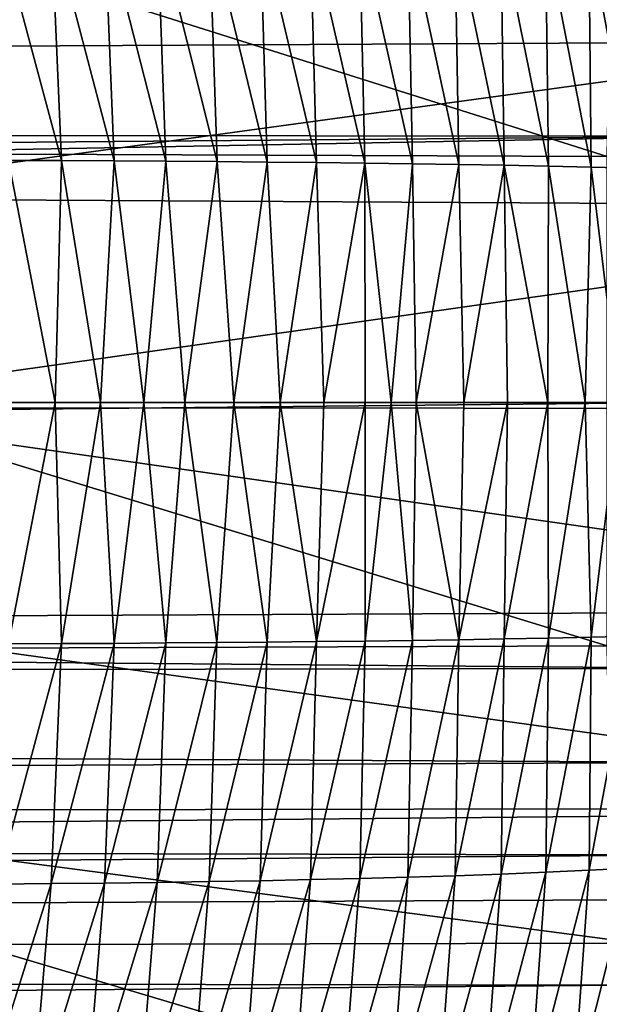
# Model space of a CAD drawing. Header units: metres. Extents: x -27 to 243, y -26 to 26.
# Tile 70 of 88: x 107.3 to 112.93, y -5.85 to 3.72. Entities that reach past the tile are written whole.
import ezdxf

# ---------------------------------------------------------------- set-up
doc = ezdxf.new("R2010")
doc.units = ezdxf.units.M
doc.layers.add('solid_ASS_SW0001', color=7, linetype='CONTINUOUS')

msp = doc.modelspace()

# ---------------------------------------------------------------- linework, layer by layer
at = {"layer": 'solid_ASS_SW0001'}
for points in [[(97.400902, 7.317286, 88.303963), (97.319923, 2.448053, 88.453072), (113.00621, 2.38797, 96.443642)], [(113.086845, 7.13766, 96.295174), (97.400902, 7.317286, 88.303963), (113.00621, 2.38797, 96.443642)], [(107.709267, 2.347446, 142.05571), (107.080406, 4.682602, 142.133362), (107.606522, 4.678012, 142.36174)], [(107.709267, 2.347446, 142.05571), (107.192451, 2.349759, 141.830383), (107.080406, 4.682602, 142.133362)], [(108.219299, 2.344664, 142.28392), (107.606522, 4.678012, 142.36174), (108.125618, 4.672446, 142.593033)], [(108.219299, 2.344664, 142.28392), (107.709267, 2.347446, 142.05571), (107.606522, 4.678012, 142.36174)], [(108.722153, 2.341383, 142.515152), (108.125618, 4.672446, 142.593033), (108.637268, 4.665844, 142.827438)], [(108.722153, 2.341383, 142.515152), (108.219299, 2.344664, 142.28392), (108.125618, 4.672446, 142.593033)], [(109.21743, 2.337575, 142.749619), (108.637268, 4.665844, 142.827438), (109.141045, 4.658148, 143.06514)], [(109.21743, 2.337575, 142.749619), (108.722153, 2.341383, 142.515152), (108.637268, 4.665844, 142.827438)], [(109.70472, 2.333214, 142.987457), (109.141045, 4.658148, 143.06514), (109.636528, 4.649298, 143.306274)], [(109.70472, 2.333214, 142.987457), (109.21743, 2.337575, 142.749619), (109.141045, 4.658148, 143.06514)], [(110.183617, 2.32827, 143.228851), (109.636528, 4.649298, 143.306274), (110.123283, 4.639235, 143.551056)], [(110.183617, 2.32827, 143.228851), (109.70472, 2.333214, 142.987457), (109.636528, 4.649298, 143.306274)], [(110.653687, 2.322713, 143.473999), (110.123283, 4.639235, 143.551056), (110.600853, 4.627894, 143.799683)], [(110.653687, 2.322713, 143.473999), (110.183617, 2.32827, 143.228851), (110.123283, 4.639235, 143.551056)], [(111.114365, 2.316504, 143.723114), (110.600853, 4.627894, 143.799683), (111.068619, 4.615191, 144.052383)], [(111.114365, 2.316504, 143.723114), (110.653687, 2.322713, 143.473999), (110.600853, 4.627894, 143.799683)], [(111.565056, 2.309602, 143.976471), (111.068619, 4.615191, 144.052383), (111.52597, 4.601038, 144.309433)], [(111.565056, 2.309602, 143.976471), (111.114365, 2.316504, 143.723114), (111.068619, 4.615191, 144.052383)], [(112.005157, 2.301965, 144.234314), (111.52597, 4.601038, 144.309433), (111.972237, 4.585345, 144.571091)], [(112.005157, 2.301965, 144.234314), (111.565056, 2.309602, 143.976471), (111.52597, 4.601038, 144.309433)], [(112.433861, 2.293536, 144.496979), (111.972237, 4.585345, 144.571091), (112.406532, 4.567987, 144.837753)], [(112.433861, 2.293536, 144.496979), (112.005157, 2.301965, 144.234314), (111.972237, 4.585345, 144.571091)], [(112.850159, 2.284247, 144.764908), (112.406532, 4.567987, 144.837753), (112.827797, 4.548818, 145.109863)], [(112.850159, 2.284247, 144.764908), (112.433861, 2.293536, 144.496979), (112.406532, 4.567987, 144.837753)], [(113.253052, 2.274027, 145.038513), (112.827797, 4.548818, 145.109863), (113.23497, 4.527688, 145.387833)], [(113.253052, 2.274027, 145.038513), (112.850159, 2.284247, 144.764908), (112.827797, 4.548818, 145.109863)], [(113.972702, 3.947464, 152.447037), (-25.020954, 4.135233, 99.083763), (-25.208183, 2.763942, 99.065544)], [(113.972702, 3.947464, 152.447037), (-25.208183, 2.763942, 99.065544), (114.046211, 3.494796, 152.49437)], [(104.680107, 1.98109, 63.528275), (104.565147, 4.000896, 63.74004), (118.383057, 3.855251, 71.53273)], [(104.680107, 1.98109, 63.528275), (118.383057, 3.855251, 71.53273), (118.487228, 1.903044, 71.340828)], [(114.046211, 3.494796, 152.49437), (-25.208183, 2.763942, 99.065544), (114.099312, 2.58358, 152.546158)], [(114.099312, 2.58358, 152.546158), (-25.208183, 2.763942, 99.065544), (-25.320784, 1.383675, 99.054779)], [(114.099312, 2.58358, 152.546158), (-25.320784, 1.383675, 99.054779), (-25.35837, 0, 99.051201)], [(114.086655, 0, 152.579132), (114.099312, 2.58358, 152.546158), (-25.35837, 0, 99.051201)], [(97.319923, 2.448053, 88.453072), (97.319725, -2.423526, 88.453445), (113.006012, -2.364045, 96.444016)], [(113.00621, 2.38797, 96.443642), (97.319923, 2.448053, 88.453072), (113.006012, -2.364045, 96.444016)], [(107.647774, 0, 141.911652), (107.188858, 0, 141.711731), (107.192451, 2.349759, 141.830383)], [(107.647774, 0, 141.911652), (107.192451, 2.349759, 141.830383), (107.709267, 2.347446, 142.05571)], [(108.086937, 0, 142.107269), (107.647774, 0, 141.911652), (107.709267, 2.347446, 142.05571)], [(108.086937, 0, 142.107269), (107.709267, 2.347446, 142.05571), (108.219299, 2.344664, 142.28392)], [(108.506233, 0, 142.298233), (108.086937, 0, 142.107269), (108.219299, 2.344664, 142.28392)], [(108.506233, 0, 142.298233), (108.219299, 2.344664, 142.28392), (108.722153, 2.341383, 142.515152)], [(108.906242, 0, 142.484497), (108.506233, 0, 142.298233), (108.722153, 2.341383, 142.515152)], [(108.906242, 0, 142.484497), (108.722153, 2.341383, 142.515152), (109.21743, 2.337575, 142.749619)], [(109.381775, 0, 142.71167), (108.906242, 0, 142.484497), (109.21743, 2.337575, 142.749619)], [(109.381775, 0, 142.71167), (109.21743, 2.337575, 142.749619), (109.70472, 2.333214, 142.987457)], [(109.83075, 0, 142.932495), (109.381775, 0, 142.71167), (109.70472, 2.333214, 142.987457)], [(109.83075, 0, 142.932495), (109.70472, 2.333214, 142.987457), (110.183617, 2.32827, 143.228851)], [(110.25412, 0, 143.146988), (109.83075, 0, 142.932495), (110.183617, 2.32827, 143.228851)], [(110.25412, 0, 143.146988), (110.183617, 2.32827, 143.228851), (110.653687, 2.322713, 143.473999)], [(110.654274, 0, 143.355927), (110.25412, 0, 143.146988), (110.653687, 2.322713, 143.473999)], [(110.908012, 0, 143.491821), (110.653687, 2.322713, 143.473999), (111.114365, 2.316504, 143.723114)], [(110.908012, 0, 143.491821), (110.654274, 0, 143.355927), (110.653687, 2.322713, 143.473999)], [(111.151978, 0, 143.625183), (110.908012, 0, 143.491821), (111.114365, 2.316504, 143.723114)], [(111.151978, 0, 143.625183), (111.114365, 2.316504, 143.723114), (111.565056, 2.309602, 143.976471)], [(111.612587, 0, 143.884796), (111.151978, 0, 143.625183), (111.565056, 2.309602, 143.976471)], [(111.612587, 0, 143.884796), (111.565056, 2.309602, 143.976471), (112.005157, 2.301965, 144.234314)], [(112.037598, 0, 144.134399), (111.612587, 0, 143.884796), (112.005157, 2.301965, 144.234314)], [(112.430305, 0, 144.374908), (112.005157, 2.301965, 144.234314), (112.433861, 2.293536, 144.496979)], [(112.430305, 0, 144.374908), (112.037598, 0, 144.134399), (112.005157, 2.301965, 144.234314)], [(112.791924, 0, 144.606171), (112.430305, 0, 144.374908), (112.433861, 2.293536, 144.496979)], [(112.791924, 0, 144.606171), (112.433861, 2.293536, 144.496979), (112.850159, 2.284247, 144.764908)], [(113.125122, 0, 144.828918), (112.791924, 0, 144.606171), (112.850159, 2.284247, 144.764908)], [(113.125122, 0, 144.828918), (112.850159, 2.284247, 144.764908), (113.253052, 2.274027, 145.038513)], [(104.713181, -0.051991, 63.4673), (104.680107, 1.98109, 63.528275), (118.487228, 1.903044, 71.340828)], [(104.713181, -0.051991, 63.4673), (118.487228, 1.903044, 71.340828), (118.515869, -0.060479, 71.288025)], [(114.086655, 0, 152.579132), (-25.35837, 0, 99.051201), (-25.320766, -1.383978, 99.054779)], [(114.086655, 0, 152.579132), (-25.320766, -1.383978, 99.054779), (114.099312, -2.58358, 152.546158)], [(112.434212, -2.289058, 144.496292), (112.430305, 0, 144.374908), (112.791924, 0, 144.606171)], [(112.434212, -2.289058, 144.496292), (112.791924, 0, 144.606171), (112.850563, -2.279787, 144.764175)], [(112.850563, -2.279787, 144.764175), (112.791924, 0, 144.606171), (113.125122, 0, 144.828918)], [(112.850563, -2.279787, 144.764175), (113.125122, 0, 144.828918), (113.253494, -2.269587, 145.03775)], [(104.664383, -2.083488, 63.557129), (104.713181, -0.051991, 63.4673), (118.46907, -2.022187, 71.374161)], [(104.713181, -0.051991, 63.4673), (118.515869, -0.060479, 71.288025), (118.46907, -2.022187, 71.374161)], [(107.192436, -2.345166, 141.830078), (107.188858, 0, 141.711731), (107.647774, 0, 141.911652)], [(107.192436, -2.345166, 141.830078), (107.647774, 0, 141.911652), (107.708969, -2.342838, 142.055511)], [(107.708969, -2.342838, 142.055511), (107.647774, 0, 141.911652), (108.086937, 0, 142.107269)], [(107.708969, -2.342838, 142.055511), (108.086937, 0, 142.107269), (108.218788, -2.340044, 142.283798)], [(108.218788, -2.340044, 142.283798), (108.086937, 0, 142.107269), (108.506233, 0, 142.298233)], [(108.218788, -2.340044, 142.283798), (108.506233, 0, 142.298233), (108.721642, -2.336768, 142.515015)], [(108.721642, -2.336768, 142.515015), (108.506233, 0, 142.298233), (108.906242, 0, 142.484497)], [(108.721642, -2.336768, 142.515015), (108.906242, 0, 142.484497), (109.217117, -2.332981, 142.749374)], [(109.217117, -2.332981, 142.749374), (108.906242, 0, 142.484497), (109.381775, 0, 142.71167)], [(109.217117, -2.332981, 142.749374), (109.381775, 0, 142.71167), (109.704697, -2.328647, 142.987076)], [(109.704697, -2.328647, 142.987076), (109.381775, 0, 142.71167), (109.83075, 0, 142.932495)], [(109.704697, -2.328647, 142.987076), (109.83075, 0, 142.932495), (110.183846, -2.323728, 143.228333)], [(110.183846, -2.323728, 143.228333), (109.83075, 0, 142.932495), (110.25412, 0, 143.146988)], [(110.183846, -2.323728, 143.228333), (110.25412, 0, 143.146988), (110.654274, 0, 143.355927)], [(110.183846, -2.323728, 143.228333), (110.654274, 0, 143.355927), (110.654037, -2.318188, 143.473404)], [(110.654037, -2.318188, 143.473404), (110.654274, 0, 143.355927), (110.908012, 0, 143.491821)], [(110.654037, -2.318188, 143.473404), (110.908012, 0, 143.491821), (111.114731, -2.31199, 143.722488)], [(111.114731, -2.31199, 143.722488), (110.908012, 0, 143.491821), (111.151978, 0, 143.625183)], [(111.114731, -2.31199, 143.722488), (111.151978, 0, 143.625183), (111.565392, -2.305097, 143.97583)], [(111.565392, -2.305097, 143.97583), (111.151978, 0, 143.625183), (111.612587, 0, 143.884796)], [(111.565392, -2.305097, 143.97583), (111.612587, 0, 143.884796), (112.037598, 0, 144.134399)], [(111.565392, -2.305097, 143.97583), (112.037598, 0, 144.134399), (112.005478, -2.297471, 144.233658)], [(112.005478, -2.297471, 144.233658), (112.037598, 0, 144.134399), (112.430305, 0, 144.374908)], [(112.005478, -2.297471, 144.233658), (112.430305, 0, 144.374908), (112.434212, -2.289058, 144.496292)], [(114.099312, -2.58358, 152.546158), (-25.320766, -1.383978, 99.054779), (-25.208145, -2.764277, 99.065552)], [(104.534264, -4.098828, 63.796749), (104.664383, -2.083488, 63.557129), (118.347374, -3.969268, 71.598267)], [(104.664383, -2.083488, 63.557129), (118.46907, -2.022187, 71.374161), (118.347374, -3.969268, 71.598267)], [(112.434212, -2.289058, 144.496292), (112.40863, -4.563566, 144.838531), (111.974243, -4.580922, 144.571716)], [(112.005478, -2.297471, 144.233658), (112.434212, -2.289058, 144.496292), (111.974243, -4.580922, 144.571716)], [(112.850563, -2.279787, 144.764175), (112.829979, -4.5444, 145.110779), (112.40863, -4.563566, 144.838531)], [(112.434212, -2.289058, 144.496292), (112.850563, -2.279787, 144.764175), (112.40863, -4.563566, 144.838531)], [(113.253494, -2.269587, 145.03775), (113.237198, -4.523272, 145.388916), (112.829979, -4.5444, 145.110779)], [(112.850563, -2.279787, 144.764175), (113.253494, -2.269587, 145.03775), (112.829979, -4.5444, 145.110779)], [(113.006012, -2.364045, 96.444016), (97.319725, -2.423526, 88.453445), (113.086235, -7.11376, 96.296303)], [(107.708969, -2.342838, 142.055511), (107.606773, -4.673507, 142.361359), (107.080742, -4.678135, 142.132767)], [(107.192436, -2.345166, 141.830078), (107.708969, -2.342838, 142.055511), (107.080742, -4.678135, 142.132767)], [(108.218788, -2.340044, 142.283798), (108.125832, -4.667912, 142.592865), (107.606773, -4.673507, 142.361359)], [(107.708969, -2.342838, 142.055511), (108.218788, -2.340044, 142.283798), (107.606773, -4.673507, 142.361359)], [(108.721642, -2.336768, 142.515015), (108.637657, -4.661313, 142.827377), (108.125832, -4.667912, 142.592865)], [(108.218788, -2.340044, 142.283798), (108.721642, -2.336768, 142.515015), (108.125832, -4.667912, 142.592865)], [(109.217117, -2.332981, 142.749374), (109.141808, -4.653647, 143.065109), (108.637657, -4.661313, 142.827377)], [(108.721642, -2.336768, 142.515015), (109.217117, -2.332981, 142.749374), (108.637657, -4.661313, 142.827377)], [(109.704697, -2.328647, 142.987076), (109.637726, -4.644838, 143.306259), (109.141808, -4.653647, 143.065109)], [(109.217117, -2.332981, 142.749374), (109.704697, -2.328647, 142.987076), (109.141808, -4.653647, 143.065109)], [(110.183846, -2.323728, 143.228333), (110.124855, -4.634809, 143.551086), (109.637726, -4.644838, 143.306259)], [(109.704697, -2.328647, 142.987076), (110.183846, -2.323728, 143.228333), (109.637726, -4.644838, 143.306259)], [(110.654037, -2.318188, 143.473404), (110.602638, -4.623481, 143.799805), (110.124855, -4.634809, 143.551086)], [(110.183846, -2.323728, 143.228333), (110.654037, -2.318188, 143.473404), (110.124855, -4.634809, 143.551086)], [(111.114731, -2.31199, 143.722488), (111.070511, -4.610776, 144.052658), (110.602638, -4.623481, 143.799805)], [(110.654037, -2.318188, 143.473404), (111.114731, -2.31199, 143.722488), (110.602638, -4.623481, 143.799805)], [(111.565392, -2.305097, 143.97583), (111.527908, -4.596618, 144.309875), (111.070511, -4.610776, 144.052658)], [(111.114731, -2.31199, 143.722488), (111.565392, -2.305097, 143.97583), (111.070511, -4.610776, 144.052658)], [(112.005478, -2.297471, 144.233658), (111.974243, -4.580922, 144.571716), (111.527908, -4.596618, 144.309875)], [(111.565392, -2.305097, 143.97583), (112.005478, -2.297471, 144.233658), (111.527908, -4.596618, 144.309875)], [(97.319725, -2.423526, 88.453445), (97.400284, -7.292784, 88.305099), (113.086235, -7.11376, 96.296303)], [(114.046204, -3.494879, 152.494354), (114.099312, -2.58358, 152.546158), (-25.208145, -2.764277, 99.065552)], [(114.046204, -3.494879, 152.494354), (-25.208145, -2.764277, 99.065552), (-25.020924, -4.135414, 99.083763)], [(114.046204, -3.494879, 152.494354), (-25.020924, -4.135414, 99.083763), (113.972679, -3.947597, 152.447021)], [(113.972679, -3.947597, 152.447021), (-25.020924, -4.135414, 99.083763), (113.867912, -4.393716, 152.385696)], [(104.534264, -4.098828, 63.796749), (118.347374, -3.969268, 71.598267), (118.151649, -5.889121, 71.958725)], [(104.323822, -6.08365, 64.184326), (104.534264, -4.098828, 63.796749), (118.151649, -5.889121, 71.958725)], [(113.867912, -4.393716, 152.385696), (-25.020924, -4.135414, 99.083763), (-24.759899, -5.492812, 99.109795)], [(113.867912, -4.393716, 152.385696), (-24.759899, -5.492812, 99.109795), (113.732498, -4.829697, 152.310898)], [(111.974243, -4.580922, 144.571716), (111.811279, -6.82788, 145.065231), (111.362083, -6.851336, 144.803986)], [(111.527908, -4.596618, 144.309875), (111.974243, -4.580922, 144.571716), (111.362083, -6.851336, 144.803986)], [(112.40863, -4.563566, 144.838531), (112.248344, -6.801892, 145.33139), (111.811279, -6.82788, 145.065231)], [(111.974243, -4.580922, 144.571716), (112.40863, -4.563566, 144.838531), (111.811279, -6.82788, 145.065231)], [(112.829979, -4.5444, 145.110779), (112.672165, -6.773143, 145.602936), (112.248344, -6.801892, 145.33139)], [(112.40863, -4.563566, 144.838531), (112.829979, -4.5444, 145.110779), (112.248344, -6.801892, 145.33139)], [(113.237198, -4.523272, 145.388916), (113.08165, -6.741404, 145.880295), (112.672165, -6.773143, 145.602936)], [(112.829979, -4.5444, 145.110779), (113.237198, -4.523272, 145.388916), (112.672165, -6.773143, 145.602936)], [(107.606773, -4.673507, 142.361359), (107.4132, -6.964883, 142.858246), (106.88324, -6.971495, 142.629776)], [(107.080742, -4.678135, 142.132767), (107.606773, -4.673507, 142.361359), (106.88324, -6.971495, 142.629776)], [(108.125832, -4.667912, 142.592865), (107.936111, -6.9568, 143.089569), (107.4132, -6.964883, 142.858246)], [(107.606773, -4.673507, 142.361359), (108.125832, -4.667912, 142.592865), (107.4132, -6.964883, 142.858246)], [(108.637657, -4.661313, 142.827377), (108.451691, -6.94719, 143.323883), (107.936111, -6.9568, 143.089569)], [(108.125832, -4.667912, 142.592865), (108.637657, -4.661313, 142.827377), (107.936111, -6.9568, 143.089569)], [(109.141808, -4.653647, 143.065109), (108.959503, -6.935958, 143.56134), (108.451691, -6.94719, 143.323883)], [(108.637657, -4.661313, 142.827377), (109.141808, -4.653647, 143.065109), (108.451691, -6.94719, 143.323883)], [(109.637726, -4.644838, 143.306259), (109.458961, -6.922986, 143.80217), (108.959503, -6.935958, 143.56134)], [(109.141808, -4.653647, 143.065109), (109.637726, -4.644838, 143.306259), (108.959503, -6.935958, 143.56134)], [(110.124855, -4.634809, 143.551086), (109.949524, -6.908156, 144.046631), (109.458961, -6.922986, 143.80217)], [(109.637726, -4.644838, 143.306259), (110.124855, -4.634809, 143.551086), (109.458961, -6.922986, 143.80217)], [(110.602638, -4.623481, 143.799805), (110.430611, -6.891351, 144.294937), (109.949524, -6.908156, 144.046631)], [(110.124855, -4.634809, 143.551086), (110.602638, -4.623481, 143.799805), (109.949524, -6.908156, 144.046631)], [(111.070511, -4.610776, 144.052658), (110.901657, -6.87245, 144.547302), (110.430611, -6.891351, 144.294937)], [(110.602638, -4.623481, 143.799805), (111.070511, -4.610776, 144.052658), (110.430611, -6.891351, 144.294937)], [(111.527908, -4.596618, 144.309875), (111.362083, -6.851336, 144.803986), (110.901657, -6.87245, 144.547302)], [(111.070511, -4.610776, 144.052658), (111.527908, -4.596618, 144.309875), (110.901657, -6.87245, 144.547302)], [(113.732498, -4.829697, 152.310898), (-24.759899, -5.492812, 99.109795), (113.567421, -5.252265, 152.223358)], [(113.567421, -5.252265, 152.223358), (-24.759899, -5.492812, 99.109795), (113.373817, -5.658656, 152.123856)], [(113.373817, -5.658656, 152.123856), (-24.759899, -5.492812, 99.109795), (-24.426003, -6.832743, 99.144165)], [(113.373817, -5.658656, 152.123856), (-24.426003, -6.832743, 99.144165), (113.152748, -6.046762, 152.013199)]]:
    msp.add_3dface(points, dxfattribs=at)

doc.saveas('drawing.dxf')
